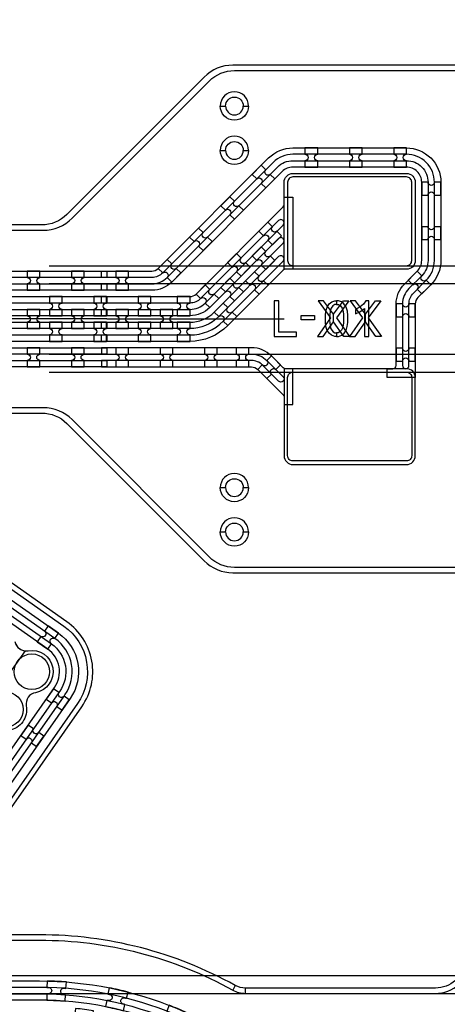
# Model space of a CAD drawing. Extents: x -63500 to 63500, y -63500 to 63500.
# Tile 228 of 256: x 9997 to 12408, y 25788 to 31336. Entities that reach past the tile are written whole.
import ezdxf

# ---------------------------------------------------------------- set-up
doc = ezdxf.new("R2010")
doc.units = 13
doc.header["$MEASUREMENT"] = 0
for name, color, linetype in [('1_Metal', 2, 'Continuous'), ('2_Electrodes', 5, 'Continuous'), ('3_Outline', 4, 'Continuous')]:
    doc.layers.add(name, color=color, linetype=linetype)

# ---------------------------------------------------------------- blocks, each defined once
blk = doc.blocks.new('*U99')
at = {"layer": '1_Metal'}
for points in [[(137.3, 193.7, -1), (140.1, 229.6, 0.000475), (142.9, 229.4), (145.6, 265.3, -0.013499), (66.1, 273.3), (61.5, 237.6, 0.000627), (65.3, 237.1, -1), (60.8, 201.4, -0.000627), (56.9, 201.9), (52.3, 166.2, 0.013498), (137.6, 157.5), (140.3, 193.5, -0.000475)], [(-23, 31.6), (-17.3, 67.2, -0.000725), (-22.1, 68, -1), (-16.2, 103.5, 0.000725), (-11.5, 102.7), (-5.7, 138.2, -0.013497), (-91.8, 154.6), (-99.5, 119.4, 0.000878), (-93.8, 118.2, -1), (-101.4, 83, -0.000877), (-107.2, 84.3), (-114.9, 49.1, 0.013496)], [(38.6, 59.1), (34, 23.4, 0.000987), (40.8, 22.5, -1), (36.4, -13.2, -0.000987), (29.4, -12.4), (24.9, -48.1, 0.013495), (121.7, -57.8), (124.4, -21.9, -0.000835), (118.5, -21.5, -1), (121.3, 14.4, 0.000835), (127, 14), (129.7, 49.9, -0.013497), (38.6, 59.1)], [(-122.5, 13.9), (-130.2, -21.2, 0.001088), (-122.5, -22.9, -1), (-130.1, -58.1, -0.001088), (-137.9, -56.4), (-145.6, -91.6, 0.013495), (-46.1, -110.5), (-40.3, -75, -0.000936), (-47.1, -73.9, -1), (-41.2, -38.3, 0.000936), (-34.6, -39.4), (-28.8, -3.9, -0.013496)], [(16.3, -192.1, -1), (11.9, -227.9, -0.001268), (1.9, -226.6), (-2.6, -262.3, 0.013494), (105.8, -273.3), (108.5, -237.4, -0.001116), (99.6, -236.7, -1), (102.5, -200.8, 0.001116), (111.1, -201.5), (113.8, -165.6, -0.013495), (11.1, -155.2), (6.5, -190.9, 0.001268)]]:
    blk.add_lwpolyline(points, format="xyb", close=True, dxfattribs=at)
blk = doc.blocks.new('*U93')
at = {"layer": '1_Metal', "color": 0, "linetype": 'ByBlock', "lineweight": -2, "transparency": 16777216}
for p, rotation in [((-415.8, 1200.9), 80.00000000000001), ((-537.3, 919.2), 70.00000000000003), ((-705.7, 662.9), 59.99999999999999), ((-916.2, 439.7), 50), ((-1162.2, 256.5), 40), ((-1436.2, 118.7), 30.00000000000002), ((-1730.1, 30.7), 19.99999999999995), ((-2034.7, -5), 9.999999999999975)]:
    blk.add_blockref('*U99', p, dxfattribs=dict(at, rotation=rotation))
blk.add_blockref('*U99', (-2340.9, 12.7), dxfattribs=at)
blk = doc.blocks.new('*U107')
at = {"layer": '1_Metal'}
for points in [[(137.3, 193.7, -1), (140.1, 229.6, 0.000475), (142.9, 229.4), (145.6, 265.3, -0.013499), (66.1, 273.3), (61.5, 237.6, 0.000627), (65.3, 237.1, -1), (60.8, 201.4, -0.000627), (56.9, 201.9), (52.3, 166.2, 0.013498), (137.6, 157.5), (140.3, 193.5, -0.000475)], [(-23, 31.6), (-17.3, 67.2, -0.000725), (-22.1, 68, -1), (-16.2, 103.5, 0.000725), (-11.5, 102.7), (-5.7, 138.2, -0.013497), (-91.8, 154.6), (-99.5, 119.4, 0.000878), (-93.8, 118.2, -1), (-101.4, 83, -0.000877), (-107.2, 84.3), (-114.9, 49.1, 0.013496)], [(38.6, 59.1), (34, 23.4, 0.000987), (40.8, 22.5, -1), (36.4, -13.2, -0.000987), (29.4, -12.4), (24.9, -48.1, 0.013495), (121.7, -57.8), (124.4, -21.9, -0.000835), (118.5, -21.5, -1), (121.3, 14.4, 0.000835), (127, 14), (129.7, 49.9, -0.013497), (38.6, 59.1)], [(-122.5, 13.9), (-130.2, -21.2, 0.001088), (-122.5, -22.9, -1), (-130.1, -58.1, -0.001088), (-137.9, -56.4), (-145.6, -91.6, 0.013495), (-46.1, -110.5), (-40.3, -75, -0.000936), (-47.1, -73.9, -1), (-41.2, -38.3, 0.000936), (-34.6, -39.4), (-28.8, -3.9, -0.013496)], [(16.3, -192.1, -1), (11.9, -227.9, -0.001268), (1.9, -226.6), (-2.6, -262.3, 0.013494), (105.8, -273.3), (108.5, -237.4, -0.001116), (99.6, -236.7, -1), (102.5, -200.8, 0.001116), (111.1, -201.5), (113.8, -165.6, -0.013495), (11.1, -155.2), (6.5, -190.9, 0.001268)]]:
    blk.add_lwpolyline(points, format="xyb", close=True, dxfattribs=at)
blk = doc.blocks.new('*U109')
at = {"layer": '1_Metal', "color": 0, "linetype": 'ByBlock', "lineweight": -2, "transparency": 16777216}
for p, rotation in [((-415.8, 1200.9), 80.00000000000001), ((-537.3, 919.2), 70.00000000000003), ((-705.7, 662.9), 59.99999999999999), ((-916.2, 439.7), 50), ((-1162.2, 256.5), 40), ((-1436.2, 118.7), 30.00000000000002), ((-1730.1, 30.7), 19.99999999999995), ((-2034.7, -5), 9.999999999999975)]:
    blk.add_blockref('*U107', p, dxfattribs=dict(at, rotation=rotation))
blk.add_blockref('*U107', (-2340.9, 12.7), dxfattribs=at)

msp = doc.modelspace()

# ---------------------------------------------------------------- linework, layer by layer
for p, q in [((10162.5, 29950), (15508.5, 29950)), ((10162.5, 29850), (15901, 29850)), ((10487.8, 29650), (-8012.2, 29650)), ((10487.8, 29650), (11487.8, 29650)), ((15901, 29450), (10162.5, 29450)), ((10162.5, 29350), (15445.5, 29350)), ((6394.3, 25950), (13944.8, 25950)), ((6394.3, 25850), (14415.8, 25850))]:
    msp.add_line(p, q)
for points in [[(11680.5, 29752.1), (11750.3, 29656.9), (11676.3, 29552.1), (11708, 29552.1), (11766.4, 29634), (11766.4, 29676.9), (11709.9, 29752.1), (11680.5, 29752.1)], [(11852.3, 29752.1), (11782.5, 29656.9), (11856.6, 29552.1), (11824.9, 29552.1), (11766.4, 29634), (11766.4, 29676.9), (11823, 29752.1), (11852.3, 29752.1)], [(11860.8, 29752.1), (11930.6, 29656.9), (11856.6, 29552.1), (11888.2, 29552.1), (11946.7, 29634), (11946.7, 29676.9), (11890.1, 29752.1), (11860.8, 29752.1)], [(12032.6, 29752.1), (11962.8, 29656.9), (12036.8, 29552.1), (12005.2, 29552.1), (11946.7, 29634), (11946.7, 29676.9), (12003.3, 29752.1), (12032.6, 29752.1)]]:
    msp.add_lwpolyline(points, close=True)
for radius in [50000, 47500, 45000]:
    msp.add_circle((0, 0), radius)
at = {"layer": '1_Metal'}
for points in [[(-50000, 0, -1), (50000, 0), (51000, 0, 1), (-51000, 0)], [(10457.8, 29920), (10742.7, 29920, 0.198912), (10778.1, 29934.7), (11400.6, 30557.2, -0.198912), (11537.8, 30614), (12177.8, 30614, -0.414214), (12371.8, 30420), (12371.8, 29980, -0.198912), (12315, 29842.9), (12242.4, 29770.3, 0.198912), (12227.8, 29735), (12227.8, 29320), (12069.8, 29320), (12069.8, 29370), (12101.8, 29370, 0.414214), (12119.8, 29388), (12119.8, 29735, -0.198912), (12166.1, 29846.7), (12238.6, 29919.2, 0.198912), (12263.8, 29980), (12263.8, 30420, 0.414214), (12177.8, 30506), (11537.8, 30506, 0.198912), (11477, 30480.8), (10854.5, 29858.3, -0.198912), (10742.7, 29812), (10457.8, 29812), (10457.8, 29848), (10742.7, 29848, 0.198912), (10829, 29883.8), (11451.5, 30506.3, -0.198912), (11537.8, 30542), (12177.8, 30542, -0.414214), (12299.8, 30420), (12299.8, 29980, -0.198912), (12264.1, 29893.8), (12191.5, 29821.2, 0.198912), (12155.8, 29735), (12155.8, 29388, 1), (12191.8, 29388), (12191.8, 29735, -0.198912), (12217, 29795.8), (12289.5, 29868.3, 0.198912), (12335.8, 29980), (12335.8, 30420, 0.414214), (12177.8, 30578), (11537.8, 30578, 0.198912), (11426.1, 30531.8), (10803.5, 29909.2, -0.198912), (10742.7, 29884), (10457.8, 29884)], [(11677.8, 30614), (11605.8, 30614), (11605.8, 30578, -0.414214), (11623.8, 30560), (11623.8, 30560, -0.414214), (11605.8, 30542), (11605.8, 30506), (11677.8, 30506), (11677.8, 30542, -0.414214), (11659.8, 30560), (11659.8, 30560, -0.414214), (11677.8, 30578)], [(11927.8, 30614), (11855.8, 30614), (11855.8, 30578, -0.414214), (11873.8, 30560), (11873.8, 30560, -0.414214), (11855.8, 30542), (11855.8, 30506), (11927.8, 30506), (11927.8, 30542, -0.414214), (11909.8, 30560), (11909.8, 30560, -0.414214), (11927.8, 30578)], [(12177.8, 30614), (12105.8, 30614), (12105.8, 30578, -0.414214), (12123.8, 30560), (12123.8, 30560, -0.414214), (12105.8, 30542), (12105.8, 30506), (12177.8, 30506), (12177.8, 30542, -0.414214), (12159.8, 30560), (12159.8, 30560, -0.414214), (12177.8, 30578)], [(11359.3, 30515.9), (11308.4, 30465), (11333.9, 30439.5, -0.414214), (11359.3, 30439.5), (11359.3, 30439.5, -0.414214), (11359.3, 30414.1), (11384.8, 30388.6), (11435.7, 30439.5), (11410.2, 30465, -0.414214), (11384.8, 30465), (11384.8, 30465, -0.414214), (11384.8, 30490.5)], [(12177.8, 29930), (11487.8, 29930), (11487.8, 30420, -0.414214), (11537.8, 30470), (12177.8, 30470, -0.414214), (12227.8, 30420), (12227.8, 29980, -0.414214)], [(12371.8, 30348), (12371.8, 30420), (12335.8, 30420, -0.414214), (12317.8, 30402), (12317.8, 30402, -0.414214), (12299.8, 30420), (12263.8, 30420), (12263.8, 30348), (12299.8, 30348, -0.414214), (12317.8, 30366), (12317.8, 30366, -0.414214), (12335.8, 30348)], [(11457.1, 30204.8), (11017.5, 29765.2, -0.198912), (10956.7, 29740), (10457.8, 29740), (10457.8, 29776), (10956.7, 29776, 0.198912), (10992.1, 29790.7), (11482.5, 30281.1, 0.198912), (11487.8, 30293.9), (11487.8, 30336.4), (11537.8, 30336.4), (11537.8, 29930), (11495.3, 29930, 0.198912), (11482.5, 29924.8), (11170.2, 29612.5, -0.198912), (10956.7, 29524), (10457.8, 29524), (10457.8, 29560), (10956.7, 29560, 0.198912), (11144.8, 29637.9), (11482.5, 29975.7, 1.000004), (11457.1, 30001.1), (11119.3, 29663.4, -0.198912), (10956.7, 29596), (10457.8, 29596), (10457.8, 29632), (10956.7, 29632, 0.198912), (11093.9, 29688.8), (11482.5, 30077.5, 1.000004), (11457.1, 30102.9), (11068.4, 29714.3, -0.198912), (10956.7, 29668), (10457.8, 29668), (10457.8, 29704), (10956.7, 29704, 0.198912), (11043, 29739.8), (11482.5, 30179.3, 1.000005)], [(11182.5, 30339.1), (11131.6, 30288.2), (11157.1, 30262.8, -0.414214), (11182.5, 30262.8), (11182.5, 30262.8, -0.414214), (11182.5, 30237.3), (11208, 30211.9), (11258.9, 30262.8), (11233.5, 30288.2, -0.414214), (11208, 30288.2), (11208, 30288.2, -0.414214), (11208, 30313.7)], [(11422, 30067.9), (11472.9, 30118.8), (11447.4, 30144.2, -0.414214), (11422, 30144.2), (11422, 30144.2, -0.414214), (11422, 30169.7), (11396.5, 30195.1), (11345.6, 30144.2), (11371.1, 30118.8, -0.414214), (11396.5, 30118.8), (11396.5, 30118.8, -0.414214), (11396.5, 30093.3), (11422, 30067.9)], [(11005.8, 30162.4), (10954.9, 30111.4), (10980.3, 30086, -0.414214), (11005.8, 30086), (11005.8, 30086, -0.414214), (11005.8, 30060.5), (11031.2, 30035.1), (11082.1, 30086), (11056.7, 30111.4, -0.414214), (11031.2, 30111.4), (11031.2, 30111.4, -0.414214), (11031.2, 30136.9)], [(12371.8, 30098), (12371.8, 30170), (12335.8, 30170, -0.414214), (12317.8, 30152), (12317.8, 30152, -0.414214), (12299.8, 30170), (12263.8, 30170), (12263.8, 30098), (12299.8, 30098, -0.414214), (12317.8, 30116), (12317.8, 30116, -0.414214), (12335.8, 30098)], [(11245.2, 29891.1), (11296.1, 29942), (11270.7, 29967.4, -0.414214), (11245.2, 29967.4), (11245.2, 29967.4, -0.414214), (11245.2, 29992.9), (11219.7, 30018.4), (11168.8, 29967.4), (11194.3, 29942, -0.414214), (11219.7, 29942), (11219.7, 29942, -0.414214), (11219.7, 29916.5), (11245.2, 29891.1)], [(11384.5, 29928.6), (11435.4, 29979.5), (11410, 30004.9, -0.414214), (11384.5, 30004.9), (11384.5, 30004.9, -0.414214), (11384.5, 30030.4), (11359, 30055.8), (11308.1, 30004.9), (11333.6, 29979.5, -0.414214), (11359, 29979.5), (11359, 29979.5, -0.414214), (11359, 29954), (11384.5, 29928.6)], [(10829, 29985.6), (10778.1, 29934.7), (10803.5, 29909.2, -0.414214), (10829, 29909.2), (10829, 29909.2, -0.414214), (10829, 29883.8), (10854.5, 29858.3), (10905.4, 29909.2), (10879.9, 29934.7, -0.414214), (10854.5, 29934.7), (10854.5, 29934.7, -0.414214), (10854.5, 29960.1)], [(10111.4, 29920), (10039.4, 29920), (10039.4, 29884, -0.414214), (10057.4, 29866), (10057.4, 29866, -0.414214), (10039.4, 29848), (10039.4, 29812), (10111.4, 29812), (10111.4, 29848, -0.414214), (10093.4, 29866), (10093.4, 29866, -0.414214), (10111.4, 29884)], [(10361.4, 29920), (10289.4, 29920), (10289.4, 29884, -0.414214), (10307.4, 29866), (10307.4, 29866, -0.414214), (10289.4, 29848), (10289.4, 29812), (10361.4, 29812), (10361.4, 29848, -0.414214), (10343.4, 29866), (10343.4, 29866, -0.414214), (10361.4, 29884)], [(10611.4, 29920), (10539.4, 29920), (10539.4, 29884, -0.414214), (10557.4, 29866), (10557.4, 29866, -0.414214), (10539.4, 29848), (10539.4, 29812), (10611.4, 29812), (10611.4, 29848, -0.414214), (10593.4, 29866), (10593.4, 29866, -0.414214), (10611.4, 29884)], [(11270.7, 29865.6), (11296.1, 29840.2, -0.414214), (11321.6, 29840.2), (11321.6, 29840.2, -0.414214), (11321.6, 29814.7), (11347, 29789.3), (11397.9, 29840.2), (11372.5, 29865.6, -0.414214), (11347, 29865.6), (11347, 29865.6, -0.414214), (11347, 29891.1), (11321.6, 29916.5)], [(12187.7, 29868.3), (12213.2, 29842.9, -0.414214), (12238.6, 29842.9), (12238.6, 29842.9, -0.414214), (12238.6, 29817.4), (12264.1, 29791.9), (12315, 29842.9), (12289.5, 29868.3, -0.414214), (12264.1, 29868.3), (12264.1, 29868.3, -0.414214), (12264.1, 29893.8), (12238.6, 29919.2)], [(11207.7, 29751.8), (11258.6, 29802.7), (11233.2, 29828.1, -0.414214), (11207.7, 29828.1), (11207.7, 29828.1, -0.414214), (11207.7, 29853.6), (11182.3, 29879.1), (11131.4, 29828.1), (11156.8, 29802.7, -0.414214), (11182.3, 29802.7), (11182.3, 29802.7, -0.414214), (11182.3, 29777.2), (11207.7, 29751.8)], [(11068.4, 29714.3), (11119.3, 29765.2), (11093.9, 29790.7, -0.414214), (11068.4, 29790.7), (11068.4, 29790.7, -0.414214), (11068.4, 29816.1), (11043, 29841.6), (10992.1, 29790.7), (11017.5, 29765.2, -0.414214), (11043, 29765.2), (11043, 29765.2, -0.414214), (11043, 29739.8), (11068.4, 29714.3)], [(10487.8, 29740), (10085.9, 29740), (-20108.6, 29740, 0.414214), (-21948.6, 27900), (-21948.6, 27400, 0.414214), (-20108.6, 25560), (-18875.7, 25560, 0.244698), (-18860.9, 25567.7), (-18819.6, 25538.8), (-18884.1, 25446.5), (-18925.1, 25475.2), (-18910.7, 25495.7, 0.606815), (-18925.5, 25524), (-20108.7, 25524, -0.414214), (-21984.7, 27400), (-21984.7, 27900, -0.414214), (-20108.7, 29776), (10085.9, 29776), (10487.8, 29776)], [(10164.4, 29668), (10236.4, 29668), (10236.4, 29704, -0.414214), (10218.4, 29722), (10218.4, 29722, -0.414214), (10236.4, 29740), (10236.4, 29776), (10164.4, 29776), (10164.4, 29740, -0.414214), (10182.4, 29722), (10182.4, 29722, -0.414214), (10164.4, 29704), (10164.4, 29668)], [(10414.4, 29668), (10486.4, 29668), (10486.4, 29704, -0.414214), (10468.4, 29722), (10468.4, 29722, -0.414214), (10486.4, 29740), (10486.4, 29776), (10414.4, 29776), (10414.4, 29740, -0.414214), (10432.4, 29722), (10432.4, 29722, -0.414214), (10414.4, 29704), (10414.4, 29668)], [(10664.4, 29668), (10736.4, 29668), (10736.4, 29704, -0.414214), (10718.4, 29722), (10718.4, 29722, -0.414214), (10736.4, 29740), (10736.4, 29776), (10664.4, 29776), (10664.4, 29740, -0.414214), (10682.4, 29722), (10682.4, 29722, -0.414214), (10664.4, 29704), (10664.4, 29668)], [(10885.9, 29668), (10957.9, 29668), (10957.9, 29704, -0.414214), (10939.9, 29722), (10939.9, 29722, -0.414214), (10957.9, 29740), (10957.9, 29776), (10885.9, 29776), (10885.9, 29740, -0.414214), (10903.9, 29722), (10903.9, 29722, -0.414214), (10885.9, 29704), (10885.9, 29668)], [(11093.9, 29688.8), (11119.3, 29663.4, -0.414214), (11144.8, 29663.4), (11144.8, 29663.4, -0.414214), (11144.8, 29637.9), (11170.2, 29612.5), (11221.2, 29663.4), (11195.7, 29688.8, -0.414214), (11170.2, 29688.8), (11170.2, 29688.8, -0.414214), (11170.2, 29714.3), (11144.8, 29739.8)], [(10487.8, 29668), (10085.9, 29668), (-20108.6, 29668, 0.414214), (-21876.6, 27900), (-21876.6, 27400, 0.414214), (-20108.6, 25632), (-18824.5, 25632, 0.244698), (-18809.8, 25639.7), (-18768.9, 25611.1), (-18819.6, 25538.8), (-18860.9, 25567.7, 0.606815), (-18875.7, 25596), (-20108.6, 25596, -0.414214), (-21912.6, 27400), (-21912.6, 27900, -0.414214), (-20108.6, 29704), (10085.9, 29704), (10487.8, 29704)], [(10039.4, 29596), (10111.4, 29596), (10111.4, 29632, -0.414214), (10093.4, 29650), (10093.4, 29650, -0.414214), (10111.4, 29668), (10111.4, 29704), (10039.4, 29704), (10039.4, 29668, -0.414214), (10057.4, 29650), (10057.4, 29650, -0.414214), (10039.4, 29632), (10039.4, 29596)], [(10289.4, 29596), (10361.4, 29596), (10361.4, 29632, -0.414214), (10343.4, 29650), (10343.4, 29650, -0.414214), (10361.4, 29668), (10361.4, 29704), (10289.4, 29704), (10289.4, 29668, -0.414214), (10307.4, 29650), (10307.4, 29650, -0.414214), (10289.4, 29632), (10289.4, 29596)], [(10539.4, 29596), (10611.4, 29596), (10611.4, 29632, -0.414214), (10593.4, 29650), (10593.4, 29650, -0.414214), (10611.4, 29668), (10611.4, 29704), (10539.4, 29704), (10539.4, 29668, -0.414214), (10557.4, 29650), (10557.4, 29650, -0.414214), (10539.4, 29632), (10539.4, 29596)], [(10789.4, 29596), (10861.4, 29596), (10861.4, 29632, -0.414214), (10843.4, 29650), (10843.4, 29650, -0.414214), (10861.4, 29668), (10861.4, 29704), (10789.4, 29704), (10789.4, 29668, -0.414214), (10807.4, 29650), (10807.4, 29650, -0.414214), (10789.4, 29632), (10789.4, 29596)], [(12227.8, 29663), (12227.8, 29735), (12191.8, 29735, -0.414214), (12173.8, 29717), (12173.8, 29717, -0.414214), (12155.8, 29735), (12119.8, 29735), (12119.8, 29663), (12155.8, 29663, -0.414214), (12173.8, 29681), (12173.8, 29681, -0.414214), (12191.8, 29663)], [(10487.8, 29596), (10085.9, 29596), (-20108.6, 29596, 0.414214), (-21804.6, 27900), (-21804.6, 27400, 0.414214), (-20108.6, 25704), (-18774.3, 25704, 0.244698), (-18759.5, 25711.7), (-18718.6, 25683), (-18768.9, 25611.1), (-18809.8, 25639.7, 0.606815), (-18824.5, 25668), (-20108.6, 25668, -0.414214), (-21840.6, 27400), (-21840.6, 27900, -0.414214), (-20108.6, 29632), (10085.9, 29632), (10487.8, 29632)], [(10164.4, 29632), (10164.4, 29596, -0.414214), (10182.4, 29578), (10182.4, 29578, -0.414214), (10164.4, 29560), (10164.4, 29524), (10236.4, 29524), (10236.4, 29560, -0.414214), (10218.4, 29578), (10218.4, 29578, -0.414214), (10236.4, 29596), (10236.4, 29632)], [(10414.4, 29632), (10414.4, 29596, -0.414214), (10432.4, 29578), (10432.4, 29578, -0.414214), (10414.4, 29560), (10414.4, 29524), (10486.4, 29524), (10486.4, 29560, -0.414214), (10468.4, 29578), (10468.4, 29578, -0.414214), (10486.4, 29596), (10486.4, 29632)], [(10664.4, 29632), (10664.4, 29596, -0.414214), (10682.4, 29578), (10682.4, 29578, -0.414214), (10664.4, 29560), (10664.4, 29524), (10736.4, 29524), (10736.4, 29560, -0.414214), (10718.4, 29578), (10718.4, 29578, -0.414214), (10736.4, 29596), (10736.4, 29632)], [(10885.9, 29632), (10885.9, 29596, -0.414214), (10903.9, 29578), (10903.9, 29578, -0.414214), (10885.9, 29560), (10885.9, 29524), (10957.9, 29524), (10957.9, 29560, -0.414214), (10939.9, 29578), (10939.9, 29578, -0.414214), (10957.9, 29596), (10957.9, 29632)], [(10487.8, 29524), (10085.9, 29524), (10085.9, 29524), (-20108.7, 29524, 0.414214), (-21732.7, 27900), (-21732.7, 27400, 0.414214), (-20108.7, 25776), (-18723.8, 25776, 0.244698), (-18709.1, 25783.7), (-18694.7, 25804.2), (-18653.8, 25775.5), (-18718.6, 25683), (-18759.5, 25711.7, 0.606815), (-18774.3, 25740), (-20108.6, 25740, -0.414214), (-21768.6, 27400), (-21768.6, 27900, -0.414214), (-20108.6, 29560), (10085.9, 29560), (10487.8, 29560)], [(10111.3, 29488), (10039.3, 29488), (10039.3, 29452, -0.414214), (10057.3, 29434), (10057.3, 29434, -0.414214), (10039.3, 29416), (10039.3, 29380), (10111.3, 29380), (10111.3, 29416, -0.414214), (10093.3, 29434), (10093.3, 29434, -0.414214), (10111.3, 29452)], [(10361.3, 29488), (10289.3, 29488), (10289.3, 29452, -0.414214), (10307.3, 29434), (10307.3, 29434, -0.414214), (10289.3, 29416), (10289.3, 29380), (10361.3, 29380), (10361.3, 29416, -0.414214), (10343.3, 29434), (10343.3, 29434, -0.414214), (10361.3, 29452)], [(10457.8, 29452), (11304.4, 29452, -0.198912), (11390.6, 29416.3), (11482.5, 29324.4, -1), (11457.1, 29298.9), (11365.2, 29390.8, 0.198912), (11304.4, 29416), (10457.8, 29416), (10457.8, 29380), (11304.4, 29380, -0.198912), (11339.7, 29365.4), (11482.5, 29222.6, -0.198912), (11487.8, 29209.8), (11487.8, 29167.3), (11537.8, 29167.3), (11537.8, 29370), (11495.3, 29370, -0.198912), (11482.5, 29375.3), (11416.1, 29441.8, 0.198912), (11304.4, 29488), (10457.8, 29488)], [(10611.3, 29488), (10539.3, 29488), (10539.3, 29452, -0.414214), (10557.3, 29434), (10557.3, 29434, -0.414214), (10539.3, 29416), (10539.3, 29380), (10611.3, 29380), (10611.3, 29416, -0.414214), (10593.3, 29434), (10593.3, 29434, -0.414214), (10611.3, 29452)], [(10861.3, 29488), (10789.3, 29488), (10789.3, 29452, -0.414214), (10807.3, 29434), (10807.3, 29434, -0.414214), (10789.3, 29416), (10789.3, 29380), (10861.3, 29380), (10861.3, 29416, -0.414214), (10843.3, 29434), (10843.3, 29434, -0.414214), (10861.3, 29452)], [(11111.3, 29488), (11039.3, 29488), (11039.3, 29452, -0.414214), (11057.3, 29434), (11057.3, 29434, -0.414214), (11039.3, 29416), (11039.3, 29380), (11111.3, 29380), (11111.3, 29416, -0.414214), (11093.3, 29434), (11093.3, 29434, -0.414214), (11111.3, 29452)], [(11289.3, 29488), (11217.3, 29488), (11217.3, 29452, -0.414214), (11235.3, 29434), (11235.3, 29434, -0.414214), (11217.3, 29416), (11217.3, 29380), (11289.3, 29380), (11289.3, 29416, -0.414214), (11271.3, 29434), (11271.3, 29434, -0.414214), (11289.3, 29452)], [(12227.8, 29413), (12227.8, 29485), (12191.8, 29485, -0.414214), (12173.8, 29467), (12173.8, 29467, -0.414214), (12155.8, 29485), (12119.8, 29485), (12119.8, 29413), (12155.8, 29413, -0.414214), (12173.8, 29431), (12173.8, 29431, -0.414214), (12191.8, 29413)], [(11467, 29390.8), (11416.1, 29441.8), (11390.6, 29416.3, -0.414214), (11390.6, 29390.8), (11390.6, 29390.8, -0.414214), (11365.2, 29390.8), (11339.7, 29365.4), (11390.6, 29314.5), (11416.1, 29339.9, -0.414214), (11416.1, 29365.4), (11416.1, 29365.4, -0.414214), (11441.5, 29365.4)], [(12177.8, 29370), (11487.8, 29370), (11487.8, 28880, 0.414214), (11537.8, 28830), (12177.8, 28830, 0.414214), (12227.8, 28880), (12227.8, 29320, 0.414214)], [(10095.9, 27831.7), (10154.9, 27790.4), (10175.6, 27819.9, -0.414214), (10171.1, 27845), (10171.1, 27845, -0.414214), (10196.2, 27849.4), (10216.8, 27878.9), (10157.9, 27920.2), (10137.2, 27890.7, -0.414214), (10141.6, 27865.6), (10141.6, 27865.6, -0.414214), (10116.6, 27861.2)], [(10235.7, 27445.6), (10277, 27504.6), (10247.5, 27525.2, -0.414214), (10222.5, 27520.8), (10222.5, 27520.8, -0.414214), (10218.1, 27545.9), (10188.6, 27566.5), (10147.3, 27507.5), (10176.8, 27486.9, -0.414214), (10201.8, 27491.3), (10201.8, 27491.3, -0.414214), (10206.2, 27466.2)], [(10092.3, 27240.8), (10133.6, 27299.8), (10104.2, 27320.4, -0.414214), (10079.1, 27316), (10079.1, 27316, -0.414214), (10074.7, 27341.1), (10045.2, 27361.7), (10003.9, 27302.7), (10033.4, 27282.1, -0.414214), (10058.4, 27286.5), (10058.4, 27286.5, -0.414214), (10062.9, 27261.4)]]:
    msp.add_lwpolyline(points, format="xyb", close=True, dxfattribs=at)
for points in [[(-20108.7, 29920), (10085.9, 29920), (10487.8, 29920), (10487.8, 29884), (10085.9, 29884), (-20108.6, 29884, 0.414214)], [(-20108.6, 29848), (10085.9, 29848), (10487.8, 29848), (10487.8, 29812), (10085.9, 29812), (-20108.7, 29812, 0.414214)], [(-20108.7, 29488), (10085.9, 29488), (10487.8, 29488), (10487.8, 29452), (10085.9, 29452), (-20108.6, 29452, 0.414214)], [(-20108.6, 29416), (10085.9, 29415.9), (10487.8, 29416), (10487.8, 29380), (10085.9, 29380), (-20108.7, 29380, 0.414214)], [(753.2, 25776), (7391.8, 25776, 0.244698), (7514.7, 25840), (9210.2, 28261.4, -0.414214), (9577.9, 28326.3), (10216.8, 27878.9, -0.414214), (10281.7, 27511.2), (9332.8, 26156.1, 0.606815), (9455.7, 25920), (9840.7, 25920), (10108.7, 25920, -0.414214), (12128.7, 23900), (12128.7, 23400, -0.414214), (10108.7, 21380), (-20085.9, 21380)], [(-20085.9, 21416), (10108.6, 21416, 0.414214), (12092.6, 23400), (12092.6, 23900, 0.414214), (10108.6, 25884), (9455.7, 25884, -0.606815), (9303.3, 26176.7), (10247.5, 27525.2), (10252.2, 27531.8, 0.414214), (10196.2, 27849.4), (9557.3, 28296.8, 0.414214), (9239.7, 28240.8), (7544.2, 25819.3, -0.244698), (7391.8, 25740), (7255.3, 25740), (803.6, 25740, 0.606815)], [(803.6, 25704), (7255.3, 25704), (7391.8, 25704, 0.244698), (7573.7, 25798.7), (9269.2, 28220.1, -0.414214), (9536.6, 28267.3), (10175.6, 27819.9, -0.414214), (10222.7, 27552.5), (10218.1, 27545.9), (9273.8, 26197.4, 0.606815), (9455.7, 25848), (10108.6, 25848, -0.414214), (12056.6, 23900), (12056.6, 23400, -0.414214), (10108.6, 21452), (-20085.9, 21452)], [(-20085.9, 21488), (10108.7, 21488, 0.414214), (12020.7, 23400), (12020.7, 23900, 0.414214), (10108.7, 25812), (9840.7, 25812), (9455.7, 25812, -0.606815), (9244.3, 26218), (10193.2, 27573.1, 0.414214), (10154.9, 27790.4), (9516, 28237.8, 0.414214), (9298.7, 28199.5), (7603.2, 25778, -0.244698), (7391.8, 25668), (7005.3, 25668), (853.9, 25668, 0.606815)], [(9975.6, 27816.8, 0.339838), (10044.6, 27780.8, -1), (10086.3, 27544.4, 0.414214), (10034.5, 27470.5, -0.414214), (9937.1, 27331.5, 0.414214)], [(9970.6, 27832.6, 0.339838), (10028, 27780.1), (9942.3, 27657.6, 1.734808)]]:
    msp.add_lwpolyline(points, format="xyb", dxfattribs=at)
for points in [[(11459, 29576.6), (11459, 29752.1), (11432.2, 29752.1), (11432.2, 29552.1), (11557.4, 29552.1), (11557.4, 29576.6), (11459, 29576.6)], [(11784.1, 29552.1), (11773.9, 29552.1), (11754.4, 29558.4), (11741.6, 29569.8), (11731, 29585.9), (11724.1, 29607.3), (11721, 29629.4), (11721, 29669.9), (11723.7, 29694.8), (11730.6, 29715.9), (11742.6, 29734.8), (11757.2, 29746.2), (11773.7, 29752.1), (11784.1, 29752.1), (11784.1, 29732.4), (11774.1, 29730.8), (11762.8, 29724.6), (11753, 29710.6), (11747.8, 29691.8), (11745.7, 29675.6), (11744.7, 29659.6), (11744.7, 29644), (11745.5, 29629.2), (11747.1, 29614.8), (11750.5, 29599.1), (11756.3, 29586.8), (11765.4, 29577.5), (11774.9, 29572.6), (11784.1, 29571.1)], [(11784.1, 29552.1), (11794.2, 29552.1), (11813.8, 29558.4), (11826.6, 29569.8), (11837.2, 29585.9), (11844.1, 29607.3), (11847.1, 29629.4), (11847.1, 29669.9), (11844.5, 29694.8), (11837.6, 29715.9), (11825.6, 29734.8), (11810.9, 29746.2), (11794.4, 29752.1), (11784.1, 29752.1), (11784.1, 29732.4), (11794.1, 29730.8), (11805.4, 29724.6), (11815.2, 29710.6), (11820.3, 29691.8), (11822.5, 29675.6), (11823.4, 29659.6), (11823.4, 29644), (11822.6, 29629.2), (11821, 29614.8), (11817.6, 29599.1), (11811.8, 29586.8), (11802.8, 29577.5), (11793.2, 29572.6), (11784.1, 29571.1)], [(11891.4, 29703), (11891.4, 29678.8), (11915.6, 29690.6), (11940.9, 29708.6), (11940.9, 29552.1), (11965, 29552.1), (11965, 29752.1), (11949.6, 29752.1), (11935.9, 29734.2), (11916.7, 29717.9), (11891.4, 29703)], [(11659, 29670.4), (11659, 29645.5), (11583.9, 29645.5), (11583.9, 29670.4), (11659, 29670.4)], [(10171.1, 27845), (10171.1, 27845)], [(10175.6, 27819.9), (10175.6, 27819.9)], [(10222.5, 27520.8), (10222.5, 27520.8)]]:
    msp.add_lwpolyline(points, close=True, dxfattribs=at)
at = {"layer": '2_Electrodes'}
for points in [[(47500, 0, 1), (-47500, 0), (-51000, 0, -1), (51000, 0)], [(11287.8, 30850, 1), (11127.8, 30850), (11157.8, 30850, -1), (11257.8, 30850)], [(11287.8, 30850, -1), (11127.8, 30850), (11157.8, 30850, 1), (11257.8, 30850)], [(11287.8, 30600, 1), (11127.8, 30600), (11157.8, 30600, -1), (11257.8, 30600)], [(11287.8, 30600, -1), (11127.8, 30600), (11157.8, 30600, 1), (11257.8, 30600)], [(12177.8, 30450), (11537.8, 30450, 0.414214), (11507.8, 30420), (11507.8, 29980, 0.414214), (11537.8, 29950), (12177.8, 29950, 0.414214), (12207.8, 29980), (12207.8, 30420, 0.414214)], [(12177.8, 28850), (11537.8, 28850, -0.414214), (11507.8, 28880), (11507.8, 29320, -0.414214), (11537.8, 29350), (12177.8, 29350, -0.414214), (12207.8, 29320), (12207.8, 28880, -0.414214)], [(11287.8, 28700, 1), (11127.8, 28700), (11157.8, 28700, -1), (11257.8, 28700)], [(11287.8, 28700, -1), (11127.8, 28700), (11157.8, 28700, 1), (11257.8, 28700)], [(11287.8, 28450, 1), (11127.8, 28450), (11157.8, 28450, -1), (11257.8, 28450)], [(11287.8, 28450, -1), (11127.8, 28450), (11157.8, 28450, 1), (11257.8, 28450)]]:
    msp.add_lwpolyline(points, format="xyb", close=True, dxfattribs=at)
for points in [[(12507.8, 31080), (11199.3, 31080, 0.198912), (11036.7, 31012.7), (10262.6, 30238.6, -0.198912), (10121.2, 30180), (9239.6, 30180), (9239.6, 30150), (10129.7, 30150, 0.198912), (10292.3, 30217.4), (11066.4, 30991.5, -0.198912), (11207.8, 31050), (12507.8, 31050, -0.414214)], [(12507.8, 28250), (11207.8, 28250, -0.198912), (11066.4, 28308.6), (10292.3, 29082.7, 0.198912), (10129.7, 29150), (9239.6, 29150), (9239.6, 29120), (10121.2, 29120, -0.198912), (10262.6, 29061.5), (11036.7, 28287.4, 0.198912), (11199.3, 28220), (12507.8, 28220, 0.414214)], [(874.9, 26150), (7514.6, 26150, 0.244698), (7760.3, 26278), (9169.3, 28290.1, -0.414214), (9606.6, 28367.2), (10245.5, 27919.8, -0.414214), (10322.6, 27482.5), (9720.2, 26622.1, 0.606815), (9965.9, 26150), (10108.7, 26150, -0.127017), (11198, 25868.8, 0.127017), (11270.6, 25850), (11270.6, 25880, -0.127017), (11212.5, 25895, 0.127017), (10108.7, 26180), (9965.9, 26180, -0.606815), (9744.7, 26604.9), (10347.2, 27465.3, 0.414214), (10262.7, 27944.4), (9623.8, 28391.8, 0.414214), (9144.7, 28307.3), (7735.8, 26295.2, -0.244698), (7514.6, 26180), (874.9, 26180, -0.244698)], [(12453.6, 25922.5, -0.182676), (12341.2, 25880), (11270.6, 25880, -0.127017), (11212.5, 25895), (11198, 25868.8, 0.127017), (11270.6, 25850), (12341.2, 25850, 0.182676), (12473.5, 25900, -0.182676)]]:
    msp.add_lwpolyline(points, format="xyb", dxfattribs=at)
for centre in [(10065.4, 27662.6), (9916.3, 27449.6)]:
    msp.add_circle(centre, 100, dxfattribs=at)
at = {"layer": '3_Outline'}
for points in [[(47500, 0, 1), (-47500, 0), (-51000, 0, -1), (51000, 0)], [(11287.8, 30850, 1), (11127.8, 30850), (11157.8, 30850, -1), (11257.8, 30850)], [(11287.8, 30850, -1), (11127.8, 30850), (11157.8, 30850, 1), (11257.8, 30850)], [(11287.8, 30600, 1), (11127.8, 30600), (11157.8, 30600, -1), (11257.8, 30600)], [(11287.8, 30600, -1), (11127.8, 30600), (11157.8, 30600, 1), (11257.8, 30600)], [(11287.8, 28700, 1), (11127.8, 28700), (11157.8, 28700, -1), (11257.8, 28700)], [(11287.8, 28700, -1), (11127.8, 28700), (11157.8, 28700, 1), (11257.8, 28700)], [(11287.8, 28450, 1), (11127.8, 28450), (11157.8, 28450, -1), (11257.8, 28450)], [(11287.8, 28450, -1), (11127.8, 28450), (11157.8, 28450, 1), (11257.8, 28450)]]:
    msp.add_lwpolyline(points, format="xyb", close=True, dxfattribs=at)
for points in [[(12507.8, 31080), (11199.3, 31080, 0.198912), (11036.7, 31012.7), (10262.6, 30238.6, -0.198912), (10121.2, 30180), (9239.6, 30180), (9239.6, 30150), (10129.7, 30150, 0.198912), (10292.3, 30217.4), (11066.4, 30991.5, -0.198912), (11207.8, 31050), (12507.8, 31050, -0.414214)], [(12507.8, 28250), (11207.8, 28250, -0.198912), (11066.4, 28308.6), (10292.3, 29082.7, 0.198912), (10129.7, 29150), (9239.6, 29150), (9239.6, 29120), (10121.2, 29120, -0.198912), (10262.6, 29061.5), (11036.7, 28287.4, 0.198912), (11199.3, 28220), (12507.8, 28220, 0.414214)], [(874.9, 26150), (7514.6, 26150, 0.244698), (7760.3, 26278), (9169.3, 28290.1, -0.414214), (9606.6, 28367.2), (10245.5, 27919.8, -0.414214), (10322.6, 27482.5), (9720.2, 26622.1, 0.606815), (9965.9, 26150), (10108.7, 26150, -0.127017), (11198, 25868.8, 0.127017), (11270.6, 25850), (11270.6, 25880, -0.127017), (11212.5, 25895, 0.127017), (10108.7, 26180), (9965.9, 26180, -0.606815), (9744.7, 26604.9), (10347.2, 27465.3, 0.414214), (10262.7, 27944.4), (9623.8, 28391.8, 0.414214), (9144.7, 28307.3), (7735.8, 26295.2, -0.244698), (7514.6, 26180), (874.9, 26180, -0.244698)], [(12453.6, 25922.5, -0.182676), (12341.2, 25880), (11270.6, 25880, -0.127017), (11212.5, 25895), (11198, 25868.8, 0.127017), (11270.6, 25850), (12341.2, 25850, 0.182676), (12473.5, 25900, -0.182676)]]:
    msp.add_lwpolyline(points, format="xyb", dxfattribs=at)

# ---------------------------------------------------------------- block references
at = {"layer": '1_Metal', "xscale": -1, "rotation": 76.99029949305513}
msp.add_blockref('*U93', (9369.5, 31227.4), dxfattribs=at)
at = {"layer": '1_Metal', "rotation": 103}
msp.add_blockref('*U109', (11348.4, 26327.5), dxfattribs=at)

doc.saveas('drawing.dxf')
